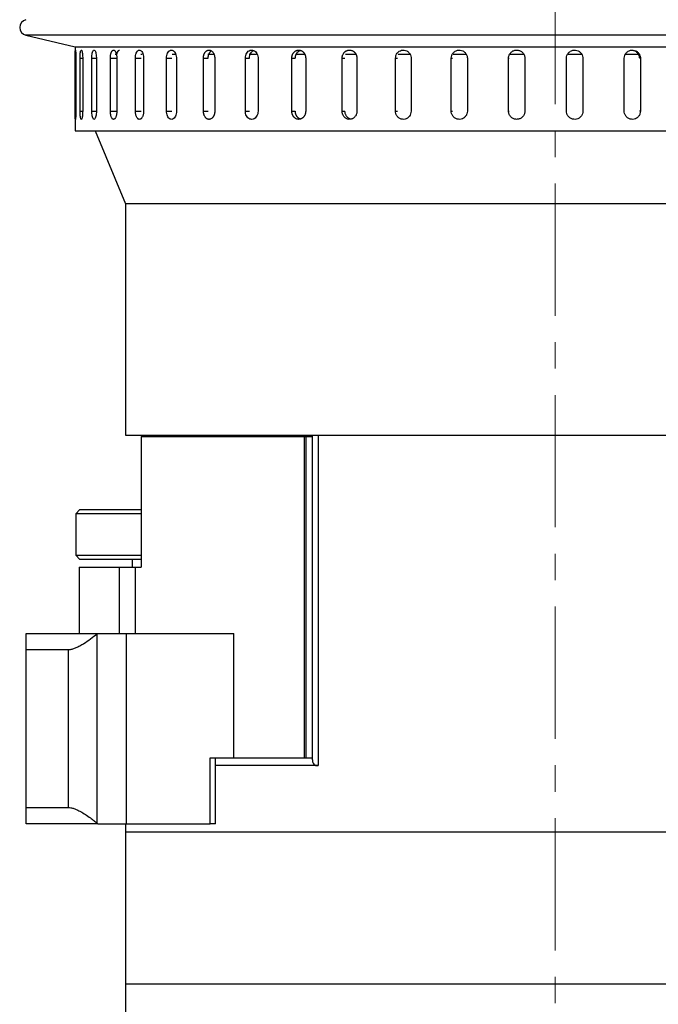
# Model space of a CAD drawing. Header units: inches. Extents: x 2.4 to 40.6, y 0.9 to 32.7.
# Tile 51 of 68: x 24.7 to 27.1, y 18.3 to 22. Entities that reach past the tile are written whole.
import ezdxf

# ---------------------------------------------------------------- set-up
doc = ezdxf.new("R2010")
doc.units = ezdxf.units.IN
doc.header["$MEASUREMENT"] = 0
doc.linetypes.add('CENTERX2', pattern=[0.8, 0.5, -0.1, 0.1, -0.1])

msp = doc.modelspace()

# ---------------------------------------------------------------- linework, layer by layer
at = {"color": 7, "linetype": 'CENTERX2', "lineweight": 18}
msp.add_line((26.7357, 9.6832), (26.7357, 24.4693), dxfattribs=at)
at = {"color": 7, "linetype": 'Continuous', "lineweight": 25}
for p, q in [((24.734, 21.9441), (24.9202, 21.9)), ((28.4023, 21.9441), (24.734, 21.9441)), ((24.9202, 21.9), (24.9202, 21.5817)), ((24.9219, 21.8996), (28.5494, 21.8996)), ((24.9207, 21.6567), (24.9207, 21.8567)), ((24.9207, 21.8567), (24.9232, 21.8567)), ((24.9232, 21.8567), (24.9232, 21.6567)), ((24.9391, 21.6567), (24.9391, 21.8567)), ((24.9391, 21.8567), (24.9491, 21.8567)), ((24.9491, 21.8567), (24.9491, 21.6567)), ((24.9837, 21.6567), (24.9837, 21.8567)), ((24.9837, 21.8567), (25.001, 21.8567)), ((25.001, 21.8567), (25.001, 21.6567)), ((25.0538, 21.6567), (25.0538, 21.8567)), ((25.0538, 21.8567), (25.0767, 21.8567)), ((25.0779, 21.8704), (25.0719, 21.8704)), ((25.0782, 21.8567), (25.0782, 21.6567)), ((25.1485, 21.6567), (25.1485, 21.8567)), ((25.1485, 21.8567), (25.17, 21.8567)), ((25.1746, 21.8704), (25.1692, 21.8704)), ((25.1795, 21.8567), (25.1795, 21.6567)), ((25.2663, 21.6567), (25.2663, 21.8567)), ((25.2663, 21.8567), (25.2862, 21.8567)), ((25.3012, 21.8704), (25.2873, 21.8704)), ((25.3036, 21.8567), (25.3036, 21.6567)), ((25.4056, 21.6567), (25.4056, 21.8567)), ((25.4056, 21.8567), (25.4235, 21.8567)), ((25.4434, 21.8704), (25.4221, 21.8704)), ((25.4485, 21.8567), (25.4485, 21.6567)), ((25.5642, 21.6567), (25.5642, 21.8567)), ((25.5642, 21.8567), (25.5799, 21.8567)), ((25.6061, 21.8704), (25.5792, 21.8704)), ((25.6122, 21.8567), (25.6122, 21.6567)), ((25.7399, 21.6567), (25.7399, 21.8567)), ((25.7399, 21.8567), (25.7532, 21.8567)), ((25.7869, 21.8704), (25.7541, 21.8704)), ((25.7923, 21.8567), (25.7923, 21.6567)), ((25.9302, 21.6567), (25.9302, 21.8567)), ((25.9302, 21.8567), (25.9408, 21.8567)), ((25.9823, 21.8704), (25.9435, 21.8704)), ((25.9862, 21.8567), (25.9862, 21.6567)), ((26.1322, 21.6567), (26.1322, 21.8567)), ((26.1322, 21.8567), (26.14, 21.8567)), ((26.187, 21.8704), (26.1419, 21.8704)), ((26.191, 21.8567), (26.191, 21.6567)), ((26.3429, 21.6567), (26.3429, 21.8567)), ((26.3429, 21.8567), (26.3479, 21.8567)), ((26.3994, 21.8704), (26.3503, 21.8704)), ((26.4037, 21.8567), (26.4037, 21.6567)), ((26.5595, 21.6567), (26.5595, 21.8567)), ((26.5595, 21.8567), (26.5615, 21.8567)), ((26.6177, 21.8704), (26.5645, 21.8704)), ((26.6213, 21.8567), (26.6213, 21.6567)), ((26.7786, 21.6567), (26.7786, 21.8567)), ((26.8365, 21.8704), (26.7822, 21.8704)), ((26.8405, 21.8567), (26.8395, 21.8567)), ((26.8405, 21.8567), (26.8405, 21.6567)), ((26.997, 21.6567), (26.997, 21.8567)), ((27.051, 21.8704), (27.0012, 21.8704)), ((27.0582, 21.8567), (27.0542, 21.8567)), ((27.0582, 21.8567), (27.0582, 21.6567)), ((24.9207, 21.6567), (24.9232, 21.6567)), ((24.9391, 21.6567), (24.9491, 21.6567)), ((24.9837, 21.6567), (25.001, 21.6567)), ((25.0538, 21.6567), (25.0767, 21.6567)), ((25.1485, 21.6567), (25.17, 21.6567)), ((25.2663, 21.6567), (25.2862, 21.6567)), ((25.4056, 21.6567), (25.4235, 21.6567)), ((25.5642, 21.6567), (25.5799, 21.6567)), ((25.7399, 21.6567), (25.7532, 21.6567)), ((25.9302, 21.6567), (25.9408, 21.6567)), ((26.1322, 21.6567), (26.14, 21.6567)), ((26.3429, 21.6567), (26.3479, 21.6567)), ((26.5595, 21.6567), (26.5615, 21.6567)), ((26.8405, 21.6567), (26.8395, 21.6567)), ((27.0582, 21.6567), (27.0542, 21.6567)), ((24.9202, 21.5817), (28.5512, 21.5817)), ((24.9961, 21.5817), (25.1107, 21.3067)), ((25.1107, 21.3067), (25.1107, 20.4317)), ((28.3607, 21.3067), (25.1107, 21.3067)), ((25.1107, 20.4317), (28.3607, 20.4317)), ((25.1707, 20.4267), (25.1707, 19.9317)), ((25.1707, 20.4267), (25.786, 20.4267)), ((25.786, 20.4267), (25.786, 19.2117)), ((25.786, 20.4267), (25.7924, 20.4267)), ((25.7924, 20.4267), (25.7924, 19.2117)), ((25.7924, 20.4267), (25.8172, 20.4267)), ((25.8172, 20.4317), (25.8172, 19.2041)), ((25.8396, 20.4317), (25.8396, 19.1817)), ((25.8396, 20.4317), (28.3607, 20.4317)), ((24.9388, 20.1497), (24.9232, 20.134)), ((24.9388, 20.1497), (25.1707, 20.1497)), ((24.9232, 20.134), (24.9232, 19.9773)), ((25.1707, 20.134), (24.9232, 20.134)), ((24.9232, 19.9773), (24.9388, 19.9617)), ((24.9232, 19.9773), (25.1707, 19.9773)), ((25.1707, 19.9617), (24.9388, 19.9617)), ((25.1357, 19.9617), (25.1357, 19.9317)), ((24.9357, 19.9317), (24.9357, 19.6817)), ((24.9357, 19.9317), (25.087, 19.9317)), ((25.087, 19.9317), (25.087, 19.6817)), ((25.087, 19.9317), (25.1472, 19.9317)), ((25.1472, 19.9317), (25.1472, 19.6817)), ((25.1472, 19.9317), (25.1707, 19.9317)), ((24.7357, 19.6817), (25.0064, 19.6817)), ((25.0064, 19.6817), (25.0036, 19.6793)), ((25.0036, 18.964), (25.0036, 19.6793)), ((25.0064, 19.6817), (25.1144, 19.6817)), ((25.1144, 18.9617), (25.1144, 19.6817)), ((25.1144, 19.6817), (25.5206, 19.6817)), ((25.5206, 19.2117), (25.5206, 19.6817)), ((24.8954, 19.6197), (24.7357, 19.6197)), ((24.7357, 19.0237), (24.7357, 19.6197)), ((24.8954, 19.0237), (24.8954, 19.6197)), ((25.4306, 18.9617), (25.4306, 19.2117)), ((25.4306, 19.2117), (25.5206, 19.2117)), ((25.4514, 18.9617), (25.4514, 19.2117)), ((25.8396, 19.1817), (25.4514, 19.1817)), ((25.5206, 19.2117), (25.786, 19.2117)), ((25.786, 19.2117), (25.7924, 19.2117)), ((25.7924, 19.2117), (25.8109, 19.2117)), ((25.8109, 19.2117), (25.818, 19.2117)), ((24.7357, 19.0237), (24.8954, 19.0237)), ((25.0064, 18.9617), (24.7357, 18.9617)), ((25.0036, 18.964), (25.0064, 18.9617)), ((25.0064, 18.9617), (25.1144, 18.9617)), ((25.1107, 18.9617), (25.1107, 18.9317)), ((25.1144, 18.9617), (25.4306, 18.9617)), ((25.4514, 18.9617), (25.4306, 18.9617)), ((25.1107, 18.9317), (25.1107, 18.3567)), ((25.1107, 18.9317), (28.0082, 18.9317)), ((25.1107, 18.3567), (25.1107, 17.7317)), ((25.1107, 18.3567), (28.0082, 18.3567))]:
    msp.add_line(p, q, dxfattribs=at)
msp.add_arc((24.7409, 21.9733), 0.03, 103.3212, 256.6788, dxfattribs=at)
for points, knots in [([(24.9207, 21.8567), (24.9207, 21.8584), (24.9207, 21.8619), (24.9207, 21.8669), (24.9208, 21.8717), (24.9209, 21.8761), (24.921, 21.8799), (24.9211, 21.883), (24.9212, 21.8855), (24.9214, 21.887), (24.9216, 21.8878), (24.9218, 21.8876), (24.9221, 21.8866), (24.9223, 21.8847), (24.9225, 21.882), (24.9227, 21.8786), (24.9229, 21.8746), (24.923, 21.8701), (24.9231, 21.8651), (24.9232, 21.8606), (24.9232, 21.8577), (24.9232, 21.8567)], [0, 0, 0, 0, 0.0529199, 0.1073747, 0.1602945, 0.2147488, 0.2676735, 0.3221329, 0.3750605, 0.4295234, 0.4824458, 0.5369033, 0.5898204, 0.644272, 0.697192, 0.7516464, 0.804573, 0.8590345, 0.9119611, 0.966423, 1, 1, 1, 1]), ([(24.9391, 21.8567), (24.9391, 21.8601), (24.9392, 21.8671), (24.94, 21.8764), (24.9412, 21.8834), (24.9427, 21.8875), (24.9444, 21.888), (24.9461, 21.8851), (24.9476, 21.8789), (24.9486, 21.8702), (24.949, 21.8623), (24.9491, 21.8577), (24.9491, 21.8567)], [0, 0, 0, 0, 0.1073618, 0.2147232, 0.3220944, 0.429472, 0.536839, 0.6441948, 0.7515565, 0.8589318, 0.9663073, 1, 1, 1, 1]), ([(24.9837, 21.8567), (24.9838, 21.8601), (24.984, 21.8671), (24.9854, 21.8764), (24.9875, 21.8834), (24.9901, 21.8875), (24.9931, 21.888), (24.996, 21.8851), (24.9985, 21.8789), (25.0002, 21.8702), (25.0009, 21.8623), (25.001, 21.8577), (25.001, 21.8567)], [0, 0, 0, 0, 0.107362, 0.214723, 0.322094, 0.429472, 0.536839, 0.644195, 0.751556, 0.858932, 0.966307, 1, 1, 1, 1]), ([(25.0538, 21.8567), (25.0538, 21.8575), (25.0539, 21.8592), (25.054, 21.8618), (25.0542, 21.8644), (25.0545, 21.8669), (25.055, 21.8701), (25.0556, 21.8732), (25.0564, 21.876), (25.0573, 21.8787), (25.0583, 21.881), (25.0594, 21.883), (25.0602, 21.8842), (25.0611, 21.8853), (25.0621, 21.8862), (25.0631, 21.8869), (25.0644, 21.8876), (25.0658, 21.8877), (25.0672, 21.8875), (25.0685, 21.8869), (25.0698, 21.886), (25.0711, 21.8846), (25.0723, 21.8829), (25.0735, 21.8809), (25.0745, 21.8785), (25.0755, 21.8759), (25.0763, 21.8731), (25.0769, 21.87), (25.0775, 21.8668), (25.0779, 21.8634), (25.0781, 21.8605), (25.0781, 21.8588), (25.0782, 21.8577), (25.0782, 21.8569), (25.0782, 21.8567)], [0, 0, 0, 0, 0.026377, 0.052937, 0.080075, 0.107412, 0.133789, 0.187439, 0.214776, 0.241156, 0.294811, 0.32215, 0.348531, 0.375095, 0.402237, 0.429579, 0.455957, 0.50961, 0.536949, 0.563324, 0.616971, 0.644307, 0.670684, 0.724334, 0.751671, 0.778052, 0.831709, 0.85905, 0.88543, 0.939087, 0.966428, 0.974807, 0.991592, 1, 1, 1, 1]), ([(25.0775, 21.8666), (25.0775, 21.8667), (25.0776, 21.8676), (25.078, 21.8701), (25.0786, 21.8732), (25.0794, 21.876), (25.0803, 21.8787), (25.0813, 21.881), (25.0824, 21.883), (25.0832, 21.8842), (25.0841, 21.8853), (25.0851, 21.8862), (25.0861, 21.8869), (25.0873, 21.8875), (25.0882, 21.8876), (25.0888, 21.8876)], [0, 0, 0, 0, 0.007734, 0.074395, 0.209981, 0.279068, 0.345735, 0.481333, 0.550427, 0.617098, 0.684232, 0.752825, 0.821924, 0.888588, 1, 1, 1, 1]), ([(25.1485, 21.8567), (25.1487, 21.8601), (25.149, 21.8671), (25.1516, 21.8764), (25.1555, 21.8834), (25.1603, 21.8875), (25.1656, 21.888), (25.1707, 21.8851), (25.1751, 21.8789), (25.1783, 21.8702), (25.1794, 21.8623), (25.1795, 21.8577), (25.1795, 21.8567)], [0, 0, 0, 0, 0.107362, 0.214723, 0.322094, 0.429472, 0.536839, 0.644195, 0.751556, 0.858932, 0.966307, 1, 1, 1, 1]), ([(25.2663, 21.8567), (25.2665, 21.8601), (25.2669, 21.8671), (25.2701, 21.8764), (25.2747, 21.8834), (25.2806, 21.8875), (25.2869, 21.888), (25.2931, 21.8851), (25.2984, 21.8789), (25.3021, 21.8702), (25.3035, 21.8623), (25.3036, 21.8577), (25.3036, 21.8567)], [0, 0, 0, 0, 0.107362, 0.214723, 0.322094, 0.429472, 0.536839, 0.644195, 0.751556, 0.858932, 0.966307, 1, 1, 1, 1]), ([(25.4056, 21.8567), (25.4056, 21.8584), (25.4057, 21.861), (25.4062, 21.8644), (25.4067, 21.8669), (25.4074, 21.8693), (25.4082, 21.8717), (25.4091, 21.8739), (25.4102, 21.876), (25.4113, 21.878), (25.4126, 21.8798), (25.414, 21.8815), (25.416, 21.8834), (25.4181, 21.8851), (25.4204, 21.8862), (25.4221, 21.8869), (25.4239, 21.8874), (25.4257, 21.8877), (25.4275, 21.8877), (25.4293, 21.8875), (25.4317, 21.8869), (25.4341, 21.886), (25.4363, 21.8846), (25.4379, 21.8833), (25.4394, 21.8819), (25.4409, 21.8803), (25.4427, 21.8779), (25.4443, 21.8752), (25.4456, 21.8723), (25.4467, 21.8692), (25.4476, 21.8659), (25.4482, 21.8626), (25.4485, 21.8597), (25.4485, 21.8577), (25.4485, 21.8567)], [0, 0, 0, 0, 0.052887, 0.080022, 0.107357, 0.133827, 0.160482, 0.187424, 0.214759, 0.241232, 0.267889, 0.294834, 0.322171, 0.375065, 0.402205, 0.429544, 0.456015, 0.482672, 0.509615, 0.536952, 0.56342, 0.616967, 0.644301, 0.670771, 0.697426, 0.724368, 0.751703, 0.804596, 0.831735, 0.859073, 0.911967, 0.939106, 0.966444, 1, 1, 1, 1]), ([(25.4236, 21.8567), (25.4236, 21.8575), (25.4236, 21.8592), (25.4239, 21.8618), (25.4242, 21.8644), (25.4248, 21.8669), (25.4254, 21.8693), (25.4262, 21.8717), (25.4271, 21.8739), (25.4282, 21.876), (25.4294, 21.878), (25.4306, 21.8798), (25.432, 21.8815), (25.4335, 21.8829), (25.4348, 21.8841), (25.4357, 21.8846), (25.436, 21.8847)], [0, 0, 0, 0, 0.072693, 0.145892, 0.220682, 0.296022, 0.368979, 0.442446, 0.516704, 0.592043, 0.665007, 0.738481, 0.812745, 0.888092, 0.960796, 1, 1, 1, 1]), ([(25.5642, 21.8567), (25.5645, 21.8601), (25.565, 21.8671), (25.5691, 21.8764), (25.5751, 21.8834), (25.5827, 21.8875), (25.5909, 21.888), (25.5988, 21.8851), (25.6055, 21.8789), (25.6103, 21.8702), (25.6121, 21.8623), (25.6122, 21.8577), (25.6122, 21.8567)], [0, 0, 0, 0, 0.107362, 0.214723, 0.322094, 0.429472, 0.536839, 0.644195, 0.751556, 0.858932, 0.966307, 1, 1, 1, 1]), ([(25.58, 21.8567), (25.5803, 21.8602), (25.5808, 21.8671), (25.5849, 21.8763), (25.5901, 21.8829), (25.5943, 21.8848), (25.596, 21.8855)], [0, 0, 0, 0, 0.274029, 0.548058, 0.822112, 1, 1, 1, 1]), ([(25.7399, 21.8567), (25.7399, 21.8575), (25.74, 21.8592), (25.7403, 21.8618), (25.7407, 21.8644), (25.7414, 21.8669), (25.7424, 21.8701), (25.7438, 21.8732), (25.7456, 21.876), (25.7475, 21.8787), (25.7497, 21.881), (25.7521, 21.883), (25.754, 21.8842), (25.756, 21.8853), (25.7581, 21.8862), (25.7602, 21.8869), (25.7631, 21.8876), (25.7661, 21.8877), (25.769, 21.8875), (25.7719, 21.8869), (25.7748, 21.886), (25.7775, 21.8846), (25.7801, 21.8829), (25.7825, 21.8809), (25.7847, 21.8785), (25.7862, 21.8766), (25.7875, 21.8745), (25.7888, 21.8723), (25.7898, 21.87), (25.7907, 21.8676), (25.7914, 21.8651), (25.7919, 21.8626), (25.7923, 21.8597), (25.7923, 21.8577), (25.7923, 21.8567)], [0, 0, 0, 0, 0.026375, 0.052933, 0.080068, 0.107403, 0.133778, 0.187424, 0.214759, 0.241136, 0.294786, 0.322124, 0.348503, 0.375064, 0.402204, 0.429543, 0.455919, 0.509568, 0.536904, 0.563278, 0.616921, 0.644254, 0.670629, 0.724275, 0.75161, 0.777988, 0.804549, 0.831688, 0.859027, 0.885405, 0.911966, 0.939105, 0.966444, 1, 1, 1, 1]), ([(25.7533, 21.8567), (25.7533, 21.8575), (25.7533, 21.8592), (25.7536, 21.8618), (25.7541, 21.8644), (25.7547, 21.8669), (25.7558, 21.8701), (25.7572, 21.8732), (25.7589, 21.876), (25.7608, 21.8787), (25.763, 21.881), (25.7655, 21.883), (25.7674, 21.8843), (25.7693, 21.8853), (25.7711, 21.8861), (25.7722, 21.8865), (25.7726, 21.8866)], [0, 0, 0, 0, 0.063323, 0.127086, 0.192236, 0.257865, 0.321188, 0.449986, 0.515614, 0.578943, 0.707753, 0.773387, 0.83672, 0.900492, 0.965652, 1, 1, 1, 1]), ([(25.9302, 21.8567), (25.9302, 21.8575), (25.9302, 21.8592), (25.9305, 21.8618), (25.931, 21.8644), (25.9317, 21.8669), (25.9329, 21.8701), (25.9344, 21.8732), (25.9362, 21.876), (25.9383, 21.8787), (25.9406, 21.881), (25.9432, 21.883), (25.9452, 21.8842), (25.9474, 21.8853), (25.9496, 21.8862), (25.9519, 21.8869), (25.955, 21.8876), (25.9581, 21.8877), (25.9613, 21.8875), (25.9644, 21.8869), (25.9675, 21.886), (25.9703, 21.8846), (25.9731, 21.8829), (25.9757, 21.8809), (25.978, 21.8785), (25.9796, 21.8766), (25.9811, 21.8745), (25.9824, 21.8723), (25.9835, 21.87), (25.9844, 21.8676), (25.9852, 21.8651), (25.9857, 21.8626), (25.9861, 21.8597), (25.9862, 21.8577), (25.9862, 21.8567)], [0, 0, 0, 0, 0.0263748, 0.0529328, 0.0800683, 0.1074035, 0.1337783, 0.1874239, 0.2147587, 0.241136, 0.2947864, 0.3221239, 0.3485026, 0.3750644, 0.402204, 0.4295433, 0.4559193, 0.5095677, 0.5369043, 0.5632777, 0.6169205, 0.644254, 0.6706289, 0.7242746, 0.7516096, 0.7779877, 0.804549, 0.831688, 0.8590265, 0.8854047, 0.911966, 0.9391051, 0.9664438, 1, 1, 1, 1]), ([(26.1322, 21.8567), (26.1325, 21.8601), (26.1331, 21.8671), (26.1382, 21.8764), (26.1456, 21.8834), (26.1549, 21.8875), (26.165, 21.888), (26.1746, 21.8851), (26.1828, 21.8789), (26.1886, 21.8702), (26.1908, 21.8623), (26.1909, 21.8577), (26.191, 21.8567)], [0, 0, 0, 0, 0.107362, 0.214723, 0.322094, 0.429472, 0.536839, 0.644195, 0.751556, 0.858932, 0.966307, 1, 1, 1, 1]), ([(26.3429, 21.8567), (26.3433, 21.8601), (26.344, 21.8671), (26.3492, 21.8764), (26.3569, 21.8834), (26.3665, 21.8875), (26.3769, 21.888), (26.3868, 21.8851), (26.3953, 21.8789), (26.4013, 21.8702), (26.4035, 21.8623), (26.4037, 21.8577), (26.4037, 21.8567)], [0, 0, 0, 0, 0.107362, 0.214723, 0.322094, 0.429472, 0.536839, 0.644195, 0.751556, 0.858932, 0.966307, 1, 1, 1, 1]), ([(26.5595, 21.8567), (26.5595, 21.8584), (26.5597, 21.8619), (26.5611, 21.8669), (26.5632, 21.8717), (26.5661, 21.8761), (26.5697, 21.8799), (26.5738, 21.883), (26.5785, 21.8855), (26.5835, 21.887), (26.5887, 21.8878), (26.5939, 21.8876), (26.599, 21.8866), (26.6039, 21.8847), (26.6084, 21.882), (26.6124, 21.8786), (26.6158, 21.8746), (26.6184, 21.8701), (26.6202, 21.8651), (26.6211, 21.8606), (26.6212, 21.8577), (26.6213, 21.8567)], [0, 0, 0, 0, 0.05292, 0.107375, 0.160295, 0.214749, 0.267674, 0.322133, 0.375061, 0.429523, 0.482446, 0.536903, 0.58982, 0.644272, 0.697192, 0.751646, 0.804573, 0.859035, 0.911961, 0.966423, 1, 1, 1, 1]), ([(26.7786, 21.8567), (26.7789, 21.8601), (26.7796, 21.8671), (26.7849, 21.8764), (26.7928, 21.8834), (26.8026, 21.8875), (26.8132, 21.888), (26.8234, 21.8851), (26.832, 21.8789), (26.838, 21.8702), (26.8403, 21.8623), (26.8405, 21.8577), (26.8405, 21.8567)], [0, 0, 0, 0, 0.107362, 0.214723, 0.322094, 0.429472, 0.536839, 0.644195, 0.751556, 0.858932, 0.966307, 1, 1, 1, 1]), ([(26.997, 21.8567), (26.9974, 21.8601), (26.998, 21.8671), (27.0033, 21.8764), (27.0111, 21.8834), (27.0208, 21.8875), (27.0313, 21.888), (27.0413, 21.8851), (27.0498, 21.8789), (27.0558, 21.8702), (27.058, 21.8623), (27.0582, 21.8577), (27.0582, 21.8567)], [0, 0, 0, 0, 0.107362, 0.214723, 0.322094, 0.429472, 0.536839, 0.644195, 0.751556, 0.858932, 0.966307, 1, 1, 1, 1]), ([(27.0236, 21.8873), (27.0248, 21.8874), (27.0294, 21.8878), (27.0373, 21.8849), (27.0458, 21.8789), (27.0517, 21.8702), (27.054, 21.8623), (27.0541, 21.8577), (27.0542, 21.8567)], [0, 0, 0, 0, 0.073677, 0.288387, 0.50311, 0.717861, 0.932612, 1, 1, 1, 1]), ([(24.9232, 21.6567), (24.9232, 21.6549), (24.9232, 21.6515), (24.9231, 21.6464), (24.923, 21.6416), (24.9228, 21.6372), (24.9226, 21.6334), (24.9224, 21.6303), (24.9222, 21.6279), (24.922, 21.6263), (24.9217, 21.6256), (24.9215, 21.6257), (24.9213, 21.6268), (24.9212, 21.6286), (24.921, 21.6313), (24.9209, 21.6347), (24.9208, 21.6388), (24.9208, 21.6433), (24.9207, 21.6482), (24.9207, 21.6527), (24.9207, 21.6556), (24.9207, 21.6567)], [0, 0, 0, 0, 0.05292, 0.107375, 0.160295, 0.214749, 0.267674, 0.322133, 0.375061, 0.429523, 0.482446, 0.536903, 0.58982, 0.644272, 0.697192, 0.751646, 0.804573, 0.859035, 0.911961, 0.966423, 1, 1, 1, 1]), ([(24.9491, 21.6567), (24.949, 21.6532), (24.9489, 21.6462), (24.9479, 21.6369), (24.9466, 21.6299), (24.9449, 21.6258), (24.9432, 21.6253), (24.9416, 21.6283), (24.9403, 21.6344), (24.9394, 21.6431), (24.9391, 21.651), (24.9391, 21.6556), (24.9391, 21.6567)], [0, 0, 0, 0, 0.107362, 0.214723, 0.322094, 0.429472, 0.536839, 0.644195, 0.751556, 0.858932, 0.966307, 1, 1, 1, 1]), ([(25.001, 21.6567), (25.0009, 21.6532), (25.0007, 21.6462), (24.9991, 21.6369), (24.9968, 21.6299), (24.994, 21.6258), (24.991, 21.6253), (24.9883, 21.6283), (24.9859, 21.6344), (24.9843, 21.6431), (24.9837, 21.651), (24.9837, 21.6556), (24.9837, 21.6567)], [0, 0, 0, 0, 0.107362, 0.214723, 0.322094, 0.429472, 0.536839, 0.644195, 0.751556, 0.858932, 0.966307, 1, 1, 1, 1]), ([(25.0782, 21.6567), (25.0781, 21.6549), (25.0781, 21.6515), (25.0775, 21.6464), (25.0766, 21.6416), (25.0755, 21.6372), (25.074, 21.6334), (25.0723, 21.6303), (25.0704, 21.6279), (25.0685, 21.6263), (25.0664, 21.6256), (25.0644, 21.6257), (25.0623, 21.6268), (25.0605, 21.6286), (25.0587, 21.6313), (25.0572, 21.6347), (25.0559, 21.6388), (25.0549, 21.6433), (25.0542, 21.6482), (25.0539, 21.6522), (25.0538, 21.655), (25.0538, 21.6561), (25.0538, 21.6567)], [0, 0, 0, 0, 0.0529193, 0.1073734, 0.1602927, 0.2147463, 0.2676704, 0.3221291, 0.3750562, 0.4295184, 0.4824402, 0.536897, 0.5898135, 0.6442644, 0.6971839, 0.7516376, 0.8045636, 0.8590245, 0.9119505, 0.9664117, 0.9831825, 1, 1, 1, 1]), ([(25.1795, 21.6567), (25.1795, 21.6549), (25.1794, 21.6515), (25.1787, 21.6464), (25.1776, 21.6416), (25.1761, 21.6372), (25.1743, 21.6334), (25.1721, 21.6303), (25.1698, 21.6279), (25.1672, 21.6263), (25.1646, 21.6256), (25.162, 21.6257), (25.1594, 21.6268), (25.157, 21.6286), (25.1548, 21.6313), (25.1528, 21.6347), (25.1512, 21.6388), (25.1499, 21.6433), (25.149, 21.6482), (25.1486, 21.6522), (25.1485, 21.655), (25.1485, 21.6561), (25.1485, 21.6567)], [0, 0, 0, 0, 0.052919, 0.107373, 0.160293, 0.214746, 0.26767, 0.322129, 0.375056, 0.429518, 0.48244, 0.536897, 0.589814, 0.644264, 0.697184, 0.751638, 0.804564, 0.859025, 0.91195, 0.966412, 0.983183, 1, 1, 1, 1]), ([(25.3036, 21.6567), (25.3034, 21.6532), (25.303, 21.6462), (25.2997, 21.6369), (25.2949, 21.6299), (25.2889, 21.6258), (25.2825, 21.6253), (25.2765, 21.6283), (25.2714, 21.6344), (25.2678, 21.6431), (25.2664, 21.651), (25.2663, 21.6556), (25.2663, 21.6567)], [0, 0, 0, 0, 0.107362, 0.214723, 0.322094, 0.429472, 0.536839, 0.644195, 0.751556, 0.858932, 0.966307, 1, 1, 1, 1]), ([(25.4485, 21.6567), (25.4485, 21.6558), (25.4485, 21.6541), (25.4483, 21.6515), (25.4479, 21.6489), (25.4473, 21.6464), (25.4467, 21.644), (25.4458, 21.6417), (25.4449, 21.6394), (25.4438, 21.6373), (25.4426, 21.6353), (25.4413, 21.6335), (25.4398, 21.6318), (25.4373, 21.6294), (25.4345, 21.6275), (25.4316, 21.6264), (25.4298, 21.6259), (25.428, 21.6257), (25.4262, 21.6256), (25.4244, 21.6258), (25.4226, 21.6262), (25.4209, 21.6269), (25.4191, 21.6277), (25.4175, 21.6287), (25.4159, 21.63), (25.4144, 21.6314), (25.413, 21.633), (25.4113, 21.6354), (25.4097, 21.6381), (25.4084, 21.641), (25.407, 21.6449), (25.4061, 21.6491), (25.4056, 21.6536), (25.4056, 21.6556), (25.4056, 21.6567)], [0, 0, 0, 0, 0.02638, 0.052942, 0.080083, 0.107423, 0.133898, 0.160559, 0.187506, 0.214846, 0.241323, 0.267986, 0.294936, 0.322278, 0.402185, 0.429529, 0.456006, 0.482668, 0.509616, 0.536958, 0.563432, 0.590091, 0.617036, 0.644375, 0.67085, 0.697511, 0.724458, 0.751798, 0.804701, 0.831845, 0.859188, 0.939094, 0.966438, 1, 1, 1, 1]), ([(25.6122, 21.6567), (25.612, 21.6532), (25.6114, 21.6462), (25.6072, 21.6369), (25.6011, 21.6299), (25.5934, 21.6258), (25.5852, 21.6253), (25.5774, 21.6283), (25.5707, 21.6344), (25.5661, 21.6431), (25.5643, 21.651), (25.5642, 21.6556), (25.5642, 21.6567)], [0, 0, 0, 0, 0.107362, 0.214723, 0.322094, 0.429472, 0.536839, 0.644195, 0.751556, 0.858932, 0.966307, 1, 1, 1, 1]), ([(25.7923, 21.6567), (25.7923, 21.6558), (25.7923, 21.6541), (25.792, 21.6515), (25.7915, 21.6489), (25.7909, 21.6464), (25.7898, 21.6432), (25.7883, 21.6401), (25.7866, 21.6373), (25.7846, 21.6347), (25.7824, 21.6323), (25.78, 21.6304), (25.778, 21.6291), (25.776, 21.628), (25.7739, 21.6271), (25.7718, 21.6264), (25.7689, 21.6258), (25.7659, 21.6256), (25.763, 21.6258), (25.7601, 21.6264), (25.7572, 21.6274), (25.7546, 21.6287), (25.752, 21.6304), (25.7496, 21.6324), (25.7474, 21.6348), (25.746, 21.6367), (25.7446, 21.6388), (25.7434, 21.641), (25.7424, 21.6433), (25.7416, 21.6457), (25.7409, 21.6482), (25.7404, 21.6508), (25.74, 21.6536), (25.74, 21.6556), (25.7399, 21.6567)], [0, 0, 0, 0, 0.026375, 0.052933, 0.080068, 0.107403, 0.133778, 0.187424, 0.214759, 0.241136, 0.294786, 0.322124, 0.348503, 0.375064, 0.402204, 0.429543, 0.455919, 0.509568, 0.536904, 0.563278, 0.616921, 0.644254, 0.670629, 0.724275, 0.75161, 0.777988, 0.804549, 0.831688, 0.859027, 0.885405, 0.911966, 0.939105, 0.966444, 1, 1, 1, 1]), ([(25.7728, 21.6267), (25.7718, 21.627), (25.7702, 21.6275), (25.7679, 21.6288), (25.7653, 21.6304), (25.7629, 21.6324), (25.7608, 21.6348), (25.7593, 21.6367), (25.758, 21.6388), (25.7568, 21.641), (25.7558, 21.6433), (25.7549, 21.6457), (25.7542, 21.6482), (25.7537, 21.6508), (25.7534, 21.6536), (25.7533, 21.6556), (25.7533, 21.6567)], [0, 0, 0, 0, 0.086096, 0.151304, 0.214226, 0.342207, 0.407419, 0.470348, 0.533715, 0.59846, 0.66368, 0.72661, 0.789977, 0.854722, 0.919943, 1, 1, 1, 1]), ([(25.9862, 21.6567), (25.9861, 21.6549), (25.986, 21.6515), (25.9847, 21.6464), (25.9828, 21.6416), (25.9801, 21.6372), (25.9769, 21.6334), (25.9731, 21.6303), (25.9688, 21.6279), (25.9643, 21.6263), (25.9596, 21.6256), (25.9549, 21.6257), (25.9502, 21.6268), (25.9458, 21.6286), (25.9417, 21.6313), (25.9382, 21.6347), (25.9351, 21.6388), (25.9327, 21.6433), (25.9311, 21.6482), (25.9303, 21.6527), (25.9302, 21.6556), (25.9302, 21.6567)], [0, 0, 0, 0, 0.05292, 0.107375, 0.160295, 0.214749, 0.267674, 0.322133, 0.375061, 0.429523, 0.482446, 0.536903, 0.58982, 0.644272, 0.697192, 0.751646, 0.804573, 0.859035, 0.911961, 0.966423, 1, 1, 1, 1]), ([(25.9636, 21.6263), (25.9627, 21.6265), (25.9603, 21.627), (25.9565, 21.6287), (25.9524, 21.6313), (25.9489, 21.6347), (25.9458, 21.6388), (25.9435, 21.6433), (25.9418, 21.6482), (25.941, 21.6527), (25.9409, 21.6556), (25.9409, 21.6567)], [0, 0, 0, 0, 0.06777, 0.191523, 0.311796, 0.435556, 0.555844, 0.67962, 0.799908, 0.923686, 1, 1, 1, 1]), ([(26.191, 21.6567), (26.1906, 21.6532), (26.19, 21.6462), (26.1849, 21.6369), (26.1774, 21.6299), (26.1681, 21.6258), (26.158, 21.6253), (26.1484, 21.6283), (26.1402, 21.6344), (26.1345, 21.6431), (26.1323, 21.651), (26.1322, 21.6556), (26.1322, 21.6567)], [0, 0, 0, 0, 0.107362, 0.214723, 0.322094, 0.429472, 0.536839, 0.644195, 0.751556, 0.858932, 0.966307, 1, 1, 1, 1]), ([(26.4037, 21.6567), (26.4034, 21.6532), (26.4027, 21.6462), (26.3974, 21.6369), (26.3897, 21.6299), (26.3801, 21.6258), (26.3697, 21.6253), (26.3597, 21.6283), (26.3513, 21.6344), (26.3454, 21.6431), (26.3431, 21.651), (26.343, 21.6556), (26.3429, 21.6567)], [0, 0, 0, 0, 0.107362, 0.214723, 0.322094, 0.429472, 0.536839, 0.644195, 0.751556, 0.858932, 0.966307, 1, 1, 1, 1]), ([(26.6213, 21.6567), (26.6212, 21.6549), (26.621, 21.6515), (26.6197, 21.6464), (26.6175, 21.6416), (26.6146, 21.6372), (26.611, 21.6334), (26.6069, 21.6303), (26.6022, 21.6279), (26.5972, 21.6263), (26.592, 21.6256), (26.5868, 21.6257), (26.5817, 21.6268), (26.5768, 21.6286), (26.5723, 21.6313), (26.5683, 21.6347), (26.565, 21.6388), (26.5623, 21.6433), (26.5605, 21.6482), (26.5596, 21.6527), (26.5595, 21.6556), (26.5595, 21.6567)], [0, 0, 0, 0, 0.05292, 0.107375, 0.160295, 0.214749, 0.267674, 0.322133, 0.375061, 0.429523, 0.482446, 0.536903, 0.58982, 0.644272, 0.697192, 0.751646, 0.804573, 0.859035, 0.911961, 0.966423, 1, 1, 1, 1]), ([(26.8405, 21.6567), (26.8402, 21.6532), (26.8395, 21.6462), (26.8341, 21.6369), (26.8263, 21.6299), (26.8165, 21.6258), (26.8059, 21.6253), (26.7957, 21.6283), (26.7871, 21.6344), (26.781, 21.6431), (26.7787, 21.651), (26.7786, 21.6556), (26.7786, 21.6567)], [0, 0, 0, 0, 0.107362, 0.214723, 0.322094, 0.429472, 0.536839, 0.644195, 0.751556, 0.858932, 0.966307, 1, 1, 1, 1]), ([(27.0582, 21.6567), (27.0579, 21.6532), (27.0572, 21.6462), (27.0519, 21.6369), (27.0442, 21.6299), (27.0345, 21.6258), (27.024, 21.6253), (27.014, 21.6283), (27.0055, 21.6344), (26.9995, 21.6431), (26.9972, 21.651), (26.997, 21.6556), (26.997, 21.6567)], [0, 0, 0, 0, 0.1073618, 0.2147232, 0.3220944, 0.429472, 0.536839, 0.6441948, 0.7515565, 0.8589318, 0.9663073, 1, 1, 1, 1]), ([(24.7357, 19.6197), (24.7357, 19.6311), (24.7357, 19.654), (24.7357, 19.6725), (24.7357, 19.6817)], [0, 0, 0, 0, 0.4995567, 1, 1, 1, 1]), ([(25.0036, 19.6793), (24.9955, 19.6727), (24.9789, 19.6593), (24.9566, 19.6443), (24.9381, 19.6336), (24.9237, 19.6267), (24.9103, 19.6218), (24.9011, 19.6198), (24.8966, 19.6197), (24.8954, 19.6197)], [0, 0, 0, 0, 0.213797, 0.435273, 0.562475, 0.692801, 0.820209, 0.952596, 1, 1, 1, 1]), ([(25.8181, 19.2041), (25.8179, 19.2012), (25.8174, 19.1946), (25.8224, 19.1873), (25.83, 19.1824), (25.8366, 19.1819), (25.8396, 19.1817)], [0, 0, 0, 0, 0.24181, 0.548578, 0.79941, 1, 1, 1, 1]), ([(24.7357, 18.9617), (24.7357, 18.9709), (24.7357, 18.9893), (24.7357, 19.0122), (24.7357, 19.0237)], [0, 0, 0, 0, 0.499532, 1, 1, 1, 1]), ([(24.8954, 19.0237), (24.8983, 19.0235), (24.9044, 19.023), (24.9156, 19.0198), (24.9279, 19.0147), (24.9425, 19.0074), (24.9594, 18.9972), (24.9762, 18.9856), (24.991, 18.9744), (24.9994, 18.9675), (25.0036, 18.964)], [0, 0, 0, 0, 0.1136891, 0.2312645, 0.3448558, 0.4612978, 0.6173733, 0.7779118, 0.8884947, 1, 1, 1, 1])]:
    msp.add_open_spline(points, degree=3, knots=knots, dxfattribs=at)

doc.saveas('drawing.dxf')
